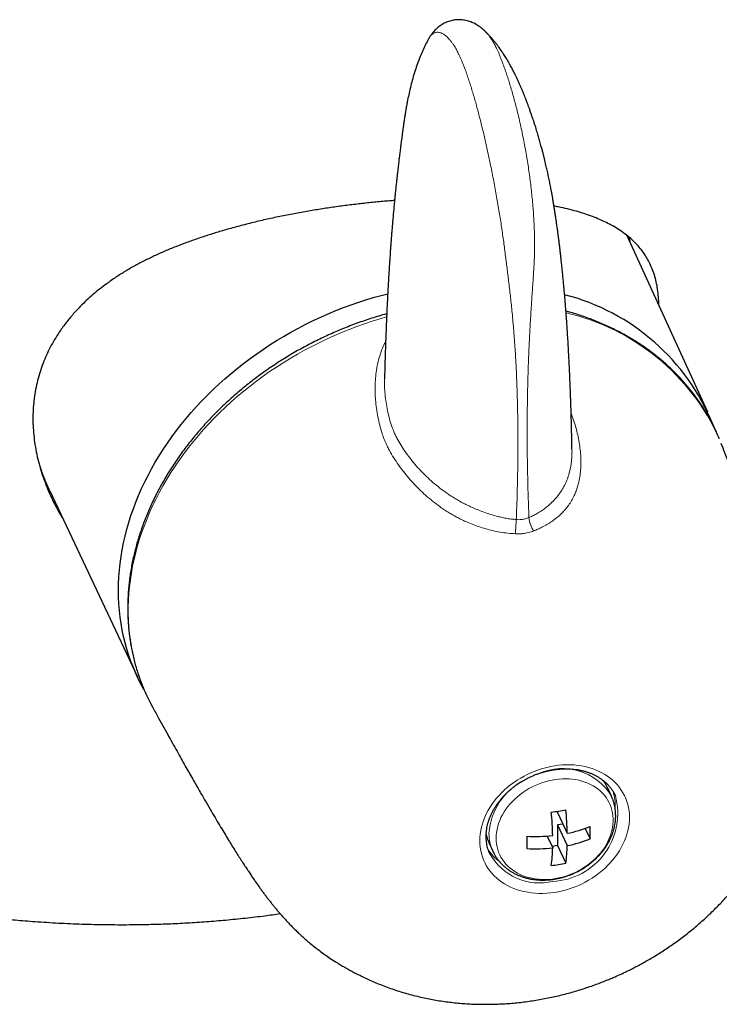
# Model space of a CAD drawing. Header units: millimetres. Extents: x 8 to 1080, y 12 to 906.
# Tile 34 of 76: x 1022 to 1050, y 38 to 78. Entities that reach past the tile are written whole.
import ezdxf

# ---------------------------------------------------------------- set-up
doc = ezdxf.new("R2010")
doc.units = ezdxf.units.MM

msp = doc.modelspace()

# ---------------------------------------------------------------- linework, layer by layer
at = {"color": 7, "linetype": 'Continuous', "lineweight": 30}
for p, q in [((1040.461, 77.034), (1040.433, 77.061)), ((1049.298, 61.911), (1046.094, 68.926)), ((1046.17, 68.869), (1046.194, 68.708)), ((1022.853, 59.386), (1023.114, 58.824)), ((1023.134, 58.781), (1023.114, 58.824)), ((1023.134, 58.781), (1026.622, 51.386)), ((1027.136, 50.346), (1027.228, 50.174)), ((1045.466, 46.652), (1045.319, 46.969)), ((1045.321, 46.964), (1045.319, 46.969)), ((1043.328, 46.051), (1043.328, 45.996)), ((1043.328, 45.996), (1043.711, 45.173)), ((1043.541, 45.539), (1043.328, 45.506)), ((1043.328, 45.506), (1043.328, 44.69)), ((1043.328, 45.506), (1043.711, 44.683)), ((1042.913, 45.064), (1043.131, 44.593)), ((1044.427, 45.369), (1044.621, 44.951)), ((1040.603, 44.779), (1040.75, 44.462)), ((1040.603, 44.779), (1040.605, 44.775)), ((1043.328, 44.69), (1043.102, 44.655)), ((1043.328, 44.69), (1043.655, 43.985))]:
    msp.add_line(p, q, dxfattribs=at)
at = {"color": 7, "linetype": 'Continuous', "lineweight": 30, "flags": 128}
msp.add_lwpolyline([(1026.88, 50.886), (1026.785, 51.06), (1026.668, 51.29), (1026.558, 51.524), (1026.457, 51.761), (1026.363, 52.002), (1026.277, 52.246), (1026.199, 52.493), (1026.13, 52.743), (1026.068, 52.995), (1026.014, 53.25), (1025.969, 53.508), (1025.932, 53.767), (1025.903, 54.029), (1025.882, 54.292), (1025.87, 54.557), (1025.866, 54.824), (1025.87, 55.092), (1025.882, 55.361), (1025.903, 55.631), (1025.932, 55.901), (1025.969, 56.172), (1026.014, 56.444), (1026.068, 56.715), (1026.13, 56.987), (1026.199, 57.258), (1026.277, 57.529), (1026.363, 57.8), (1026.457, 58.069), (1026.558, 58.338), (1026.668, 58.606), (1026.785, 58.872), (1026.91, 59.137), (1027.042, 59.4), (1027.182, 59.661), (1027.329, 59.921), (1027.483, 60.178), (1027.645, 60.432), (1027.814, 60.684), (1027.989, 60.934), (1028.172, 61.18), (1028.361, 61.423), (1028.557, 61.664), (1028.759, 61.9), (1028.967, 62.133), (1029.182, 62.363), (1029.402, 62.588), (1029.629, 62.81), (1029.861, 63.027), (1030.098, 63.24), (1030.341, 63.448), (1030.59, 63.652), (1030.843, 63.851), (1031.101, 64.045), (1031.364, 64.235), (1031.631, 64.419), (1031.903, 64.597), (1032.179, 64.77), (1032.458, 64.938), (1032.742, 65.1), (1033.029, 65.256), (1033.319, 65.407), (1033.613, 65.551), (1033.909, 65.69), (1034.209, 65.822), (1034.511, 65.948), (1034.815, 66.067), (1035.121, 66.18), (1035.429, 66.287), (1035.74, 66.387), (1036.051, 66.481), (1036.364, 66.567), (1036.57, 66.621)], dxfattribs=at)
at = {"color": 252, "linetype": 'Continuous', "lineweight": 0, "flags": 128}
for points in [[(1036.526, 65.701), (1036.269, 65.626), (1035.958, 65.53), (1035.65, 65.426), (1035.343, 65.317), (1035.038, 65.201), (1034.735, 65.078), (1034.435, 64.949), (1034.138, 64.814), (1033.843, 64.673), (1033.551, 64.526), (1033.263, 64.373), (1032.978, 64.214), (1032.697, 64.049), (1032.42, 63.879), (1032.147, 63.704), (1031.877, 63.523), (1031.613, 63.337), (1031.353, 63.145), (1031.097, 62.949), (1030.847, 62.748), (1030.602, 62.542), (1030.362, 62.332), (1030.127, 62.117), (1029.898, 61.898), (1029.675, 61.675), (1029.458, 61.448), (1029.247, 61.217), (1029.042, 60.982), (1028.843, 60.744), (1028.651, 60.503), (1028.465, 60.259), (1028.287, 60.011), (1028.115, 59.761), (1027.95, 59.508), (1027.792, 59.252), (1027.641, 58.995), (1027.498, 58.735), (1027.362, 58.473), (1027.234, 58.21), (1027.113, 57.944), (1027, 57.678), (1026.895, 57.41), (1026.797, 57.141), (1026.707, 56.872), (1026.626, 56.601), (1026.552, 56.331), (1026.486, 56.06), (1026.429, 55.788), (1026.379, 55.517), (1026.338, 55.246), (1026.305, 54.976), (1026.28, 54.706), (1026.264, 54.437), (1026.255, 54.169), (1026.255, 53.903), (1026.264, 53.637), (1026.28, 53.373), (1026.305, 53.111), (1026.338, 52.851), (1026.379, 52.593), (1026.428, 52.337), (1026.486, 52.084), (1026.551, 51.833), (1026.625, 51.585), (1026.707, 51.34), (1026.796, 51.098), (1026.894, 50.859), (1026.999, 50.624), (1027.112, 50.393), (1027.136, 50.346)], [(1043.209, 47.854), (1043.365, 47.875), (1043.52, 47.888), (1043.674, 47.895), (1043.828, 47.895), (1043.979, 47.888), (1044.128, 47.873), (1044.275, 47.852), (1044.419, 47.824), (1044.56, 47.789), (1044.696, 47.747), (1044.829, 47.699), (1044.958, 47.644), (1045.081, 47.583), (1045.2, 47.516), (1045.313, 47.443), (1045.42, 47.364), (1045.521, 47.28), (1045.616, 47.19), (1045.704, 47.095), (1045.785, 46.995), (1045.86, 46.891), (1045.927, 46.783), (1045.986, 46.67), (1046.038, 46.554), (1046.083, 46.435), (1046.119, 46.312), (1046.147, 46.187), (1046.168, 46.06), (1046.18, 45.931), (1046.184, 45.8), (1046.18, 45.667), (1046.168, 45.534), (1046.147, 45.4), (1046.119, 45.267), (1046.083, 45.133), (1046.038, 45), (1045.986, 44.868), (1045.927, 44.737), (1045.86, 44.608), (1045.785, 44.481), (1045.704, 44.356), (1045.616, 44.234), (1045.521, 44.114), (1045.42, 43.999), (1045.313, 43.887), (1045.2, 43.778), (1045.081, 43.675), (1044.958, 43.575), (1044.829, 43.481), (1044.696, 43.392), (1044.56, 43.308), (1044.419, 43.229), (1044.275, 43.157), (1044.128, 43.09), (1043.979, 43.029), (1043.828, 42.975), (1043.674, 42.928), (1043.52, 42.886), (1043.365, 42.852), (1043.209, 42.825), (1043.053, 42.804), (1042.898, 42.79), (1042.744, 42.784), (1042.591, 42.784), (1042.439, 42.791), (1042.29, 42.805), (1042.143, 42.827), (1041.999, 42.855), (1041.858, 42.89), (1041.722, 42.931), (1041.589, 42.98), (1041.46, 43.034), (1041.337, 43.095), (1041.218, 43.163), (1041.105, 43.236), (1040.998, 43.315), (1040.897, 43.399), (1040.802, 43.489), (1040.714, 43.584), (1040.633, 43.683), (1040.558, 43.788), (1040.491, 43.896), (1040.432, 44.009), (1040.38, 44.125), (1040.336, 44.244), (1040.299, 44.366), (1040.271, 44.491), (1040.25, 44.619), (1040.238, 44.748), (1040.234, 44.879), (1040.238, 45.011), (1040.25, 45.145), (1040.271, 45.278), (1040.299, 45.412), (1040.336, 45.546), (1040.38, 45.679), (1040.432, 45.811), (1040.491, 45.942), (1040.558, 46.071), (1040.633, 46.198), (1040.714, 46.323), (1040.802, 46.445), (1040.897, 46.564), (1040.998, 46.68), (1041.105, 46.792), (1041.218, 46.9), (1041.337, 47.004), (1041.46, 47.103), (1041.589, 47.198), (1041.722, 47.287), (1041.858, 47.371), (1041.999, 47.45), (1042.143, 47.522), (1042.29, 47.589), (1042.439, 47.649), (1042.591, 47.704), (1042.744, 47.751), (1042.898, 47.792), (1043.053, 47.827), (1043.209, 47.854)], [(1040.881, 44.978), (1040.885, 44.863), (1040.897, 44.75), (1040.917, 44.639), (1040.945, 44.53), (1040.981, 44.424), (1041.024, 44.321), (1041.075, 44.222), (1041.133, 44.126), (1041.199, 44.035), (1041.271, 43.948), (1041.35, 43.866), (1041.436, 43.789), (1041.527, 43.717), (1041.624, 43.651), (1041.727, 43.591), (1041.835, 43.537), (1041.948, 43.489), (1042.065, 43.447), (1042.186, 43.412), (1042.31, 43.384), (1042.438, 43.362), (1042.568, 43.347), (1042.701, 43.339), (1042.835, 43.338), (1042.971, 43.343), (1043.107, 43.356), (1043.244, 43.376), (1043.38, 43.402), (1043.516, 43.435), (1043.651, 43.474), (1043.785, 43.52), (1043.916, 43.572), (1044.045, 43.63), (1044.171, 43.694), (1044.294, 43.764), (1044.413, 43.84), (1044.528, 43.92), (1044.638, 44.005), (1044.744, 44.095), (1044.844, 44.189), (1044.938, 44.287), (1045.027, 44.389), (1045.109, 44.494), (1045.185, 44.602), (1045.254, 44.712), (1045.316, 44.825), (1045.37, 44.939), (1045.418, 45.055), (1045.457, 45.172), (1045.489, 45.289), (1045.513, 45.407), (1045.529, 45.524), (1045.537, 45.641), (1045.537, 45.756), (1045.529, 45.87), (1045.513, 45.983), (1045.489, 46.093), (1045.457, 46.2), (1045.418, 46.305), (1045.37, 46.406), (1045.316, 46.503), (1045.254, 46.597), (1045.185, 46.686), (1045.109, 46.771), (1045.027, 46.85), (1044.938, 46.924), (1044.844, 46.993), (1044.744, 47.056), (1044.638, 47.114), (1044.528, 47.165), (1044.413, 47.21), (1044.294, 47.248), (1044.171, 47.28), (1044.045, 47.305), (1043.916, 47.323), (1043.785, 47.335), (1043.651, 47.339), (1043.516, 47.337), (1043.38, 47.328), (1043.244, 47.312), (1043.107, 47.289), (1042.971, 47.259), (1042.835, 47.223), (1042.701, 47.181), (1042.568, 47.132), (1042.438, 47.076), (1042.31, 47.015), (1042.186, 46.948), (1042.065, 46.876), (1041.948, 46.798), (1041.835, 46.715), (1041.727, 46.627), (1041.624, 46.535), (1041.527, 46.439), (1041.436, 46.339), (1041.35, 46.236), (1041.271, 46.129), (1041.199, 46.02), (1041.133, 45.908), (1041.075, 45.795), (1041.024, 45.68), (1040.981, 45.563), (1040.945, 45.446), (1040.917, 45.329), (1040.897, 45.211), (1040.885, 45.094), (1040.881, 44.978)]]:
    msp.add_lwpolyline(points, dxfattribs=at)
at = {"color": 7, "linetype": 'Continuous', "lineweight": 30}
for centre, radius, start, end in [((1041.436, 58.154), 8.702, 21.934, 75.5513), ((1042.464, 51.892), 5.905, 275.947, 281.6391), ((1029.121, 44.726), 14.015, 1.4617, 5.2937), ((1029.7, 44.815), 14.015, 1.4617, 5.2937), ((1042.66, 50.416), 5.348, 281.3262, 291.5122), ((1035.23, 45.196), 9.395, 358.5059, 1.4941), ((1042.422, 51.706), 6.66, 267.31, 276.1069), ((1032.718, 44.808), 9.395, 358.5059, 1.4941), ((1037.89, 44.793), 5.821, 352.0287, 358.9203), ((1042.66, 49.926), 5.348, 281.3262, 291.5122), ((1042.422, 51.216), 6.66, 267.31, 276.1069), ((1037.311, 44.703), 5.821, 352.0287, 358.9203), ((1042.464, 49.769), 5.905, 275.947, 281.6391)]:
    msp.add_arc(centre, radius, start, end, dxfattribs=at)
at = {"color": 252, "linetype": 'Continuous', "lineweight": 0}
for centre, radius, start, end in [((1041.702, 57.253), 8.823, 24.0941, 77.136), ((1030.242, 62.13), 7.858, 194.5848, 204.881), ((1053.106, 56.704), 11.461, 175.3038, 178.1315), ((1043.397, 57.852), 1.219, 186.213, 212.9224), ((1043.517, 45.474), 2.277, 31.1076, 114.1902), ((1043.171, 44.992), 2.58, 116.6972, 176.0851), ((1043.838, 46.28), 1.633, 24.9293, 38.0984), ((1043.012, 45.964), 2.706, 272.5283, 14.9893), ((1043.801, 46.285), 1.816, 356.7325, 17.727), ((1042.084, 45.466), 1.633, 191.7064, 204.8698), ((1042.269, 45.161), 1.672, 179.7531, 204.7905), ((1042.098, 45.492), 1.808, 211.7576, 233.6959), ((1042.61, 45.466), 2.266, 209.2708, 283.3096)]:
    msp.add_arc(centre, radius, start, end, dxfattribs=at)
at = {"color": 7, "linetype": 'Continuous', "lineweight": 30}
for points, knots in [([(1040.445, 77.049), (1040.422, 77.072), (1040.375, 77.117), (1040.297, 77.182), (1040.216, 77.242), (1040.132, 77.298), (1040.048, 77.346), (1039.963, 77.388), (1039.874, 77.425), (1039.78, 77.457), (1039.681, 77.482), (1039.581, 77.5), (1039.481, 77.51), (1039.381, 77.512), (1039.282, 77.507), (1039.184, 77.494), (1039.088, 77.473), (1038.995, 77.446), (1038.904, 77.411), (1038.817, 77.371), (1038.733, 77.324), (1038.654, 77.272), (1038.58, 77.215), (1038.51, 77.154), (1038.444, 77.088), (1038.381, 77.018), (1038.321, 76.942), (1038.273, 76.874), (1038.247, 76.831), (1038.238, 76.816)], [0, 0, 0, 0, 0.044229, 0.087445, 0.133069, 0.174581, 0.214062, 0.251891, 0.288388, 0.32779, 0.365941, 0.403023, 0.439263, 0.474842, 0.509911, 0.5446, 0.579027, 0.613299, 0.647501, 0.681755, 0.716225, 0.751163, 0.785557, 0.820871, 0.857333, 0.895249, 0.934983, 0.976962, 1, 1, 1, 1]), ([(1038.208, 76.767), (1038.204, 76.761), (1038.157, 76.682), (1038.075, 76.523), (1037.962, 76.289), (1037.856, 76.037), (1037.755, 75.771), (1037.656, 75.48), (1037.569, 75.187), (1037.489, 74.885), (1037.422, 74.6), (1037.371, 74.359), (1037.333, 74.16), (1037.303, 73.996), (1037.275, 73.829), (1037.248, 73.661), (1037.223, 73.494), (1037.2, 73.332), (1037.179, 73.187), (1037.161, 73.049), (1037.143, 72.922), (1037.127, 72.795), (1037.11, 72.672), (1037.093, 72.542), (1037.077, 72.412), (1037.062, 72.294), (1037.049, 72.193), (1037.039, 72.107), (1037.029, 72.027), (1037.019, 71.944), (1037.007, 71.85), (1036.995, 71.744), (1036.982, 71.631), (1036.968, 71.516), (1036.956, 71.408), (1036.946, 71.315), (1036.937, 71.235), (1036.929, 71.16), (1036.92, 71.078), (1036.91, 70.99), (1036.9, 70.895), (1036.89, 70.793), (1036.879, 70.687), (1036.869, 70.588), (1036.861, 70.506), (1036.853, 70.428), (1036.845, 70.348), (1036.836, 70.254), (1036.826, 70.148), (1036.815, 70.03), (1036.804, 69.913), (1036.794, 69.807), (1036.786, 69.709), (1036.777, 69.607), (1036.767, 69.495), (1036.757, 69.381), (1036.748, 69.271), (1036.74, 69.166), (1036.732, 69.07), (1036.725, 68.985), (1036.719, 68.913), (1036.714, 68.849), (1036.709, 68.784), (1036.704, 68.707), (1036.695, 68.595), (1036.684, 68.45), (1036.672, 68.273), (1036.661, 68.12), (1036.653, 67.996), (1036.647, 67.912), (1036.643, 67.842), (1036.639, 67.783), (1036.635, 67.729), (1036.631, 67.67), (1036.626, 67.587), (1036.62, 67.481), (1036.612, 67.356), (1036.604, 67.229), (1036.598, 67.116), (1036.593, 67.023), (1036.589, 66.955), (1036.585, 66.895), (1036.582, 66.83), (1036.578, 66.752), (1036.573, 66.66), (1036.567, 66.559), (1036.562, 66.453), (1036.556, 66.343), (1036.551, 66.231), (1036.545, 66.117), (1036.54, 66.004), (1036.535, 65.893), (1036.53, 65.789), (1036.526, 65.699), (1036.523, 65.625), (1036.52, 65.563), (1036.518, 65.502), (1036.515, 65.431), (1036.511, 65.333), (1036.506, 65.214), (1036.501, 65.081), (1036.496, 64.947), (1036.491, 64.813), (1036.486, 64.688), (1036.482, 64.577), (1036.479, 64.488), (1036.477, 64.405), (1036.473, 64.307), (1036.469, 64.182), (1036.465, 64.04), (1036.461, 63.9), (1036.457, 63.775), (1036.454, 63.665), (1036.451, 63.562), (1036.449, 63.455), (1036.446, 63.345), (1036.444, 63.27), (1036.443, 63.236)], [0, 0, 0, 0, 0.001475, 0.020457, 0.039186, 0.057749, 0.078601, 0.09883, 0.122182, 0.142338, 0.163437, 0.182191, 0.192608, 0.204663, 0.215898, 0.226953, 0.239044, 0.25055, 0.260721, 0.269876, 0.280225, 0.288495, 0.297342, 0.306964, 0.316956, 0.325567, 0.332686, 0.339051, 0.344398, 0.350199, 0.357154, 0.365029, 0.373327, 0.382035, 0.390384, 0.397078, 0.402414, 0.40787, 0.413639, 0.420525, 0.427095, 0.43469, 0.443091, 0.450492, 0.456495, 0.461279, 0.467571, 0.474279, 0.482082, 0.49109, 0.500297, 0.508026, 0.514621, 0.522082, 0.530846, 0.539365, 0.547543, 0.555377, 0.562671, 0.569016, 0.574396, 0.578807, 0.583191, 0.58892, 0.595985, 0.608282, 0.621454, 0.635499, 0.642774, 0.649058, 0.654345, 0.658634, 0.662175, 0.666518, 0.671928, 0.680884, 0.690275, 0.699881, 0.709486, 0.715862, 0.720766, 0.724681, 0.729489, 0.735382, 0.742229, 0.750074, 0.758138, 0.766164, 0.774788, 0.783368, 0.791903, 0.800393, 0.808397, 0.815267, 0.820699, 0.825114, 0.829126, 0.834461, 0.841225, 0.851187, 0.861236, 0.871328, 0.881463, 0.891318, 0.899663, 0.906373, 0.911554, 0.918393, 0.92837, 0.939899, 0.950402, 0.959843, 0.968217, 0.975172, 0.98308, 0.99228, 1, 1, 1, 1]), ([(1038.221, 76.789), (1038.218, 76.783), (1038.213, 76.776), (1038.209, 76.769), (1038.208, 76.767)], [0, 0, 0, 0, 0.7333393, 1, 1, 1, 1]), ([(1043.899, 60.437), (1043.899, 60.453), (1043.897, 60.538), (1043.894, 60.685), (1043.891, 60.873), (1043.887, 61.041), (1043.883, 61.19), (1043.88, 61.319), (1043.878, 61.426), (1043.875, 61.511), (1043.874, 61.577), (1043.872, 61.628), (1043.871, 61.683), (1043.869, 61.741), (1043.867, 61.807), (1043.865, 61.877), (1043.863, 61.958), (1043.86, 62.056), (1043.856, 62.169), (1043.852, 62.299), (1043.847, 62.445), (1043.841, 62.619), (1043.833, 62.823), (1043.824, 63.06), (1043.813, 63.318), (1043.801, 63.586), (1043.788, 63.854), (1043.773, 64.15), (1043.756, 64.47), (1043.736, 64.808), (1043.716, 65.121), (1043.699, 65.377), (1043.685, 65.581), (1043.673, 65.739), (1043.662, 65.886), (1043.652, 66.021), (1043.643, 66.135), (1043.636, 66.227), (1043.63, 66.3), (1043.625, 66.366), (1043.619, 66.433), (1043.612, 66.514), (1043.603, 66.615), (1043.593, 66.738), (1043.579, 66.897), (1043.561, 67.084), (1043.541, 67.294), (1043.52, 67.505), (1043.498, 67.717), (1043.476, 67.917), (1043.455, 68.106), (1043.435, 68.283), (1043.415, 68.452), (1043.396, 68.605), (1043.38, 68.736), (1043.367, 68.836), (1043.358, 68.907), (1043.351, 68.96), (1043.343, 69.015), (1043.334, 69.084), (1043.323, 69.169), (1043.309, 69.267), (1043.292, 69.39), (1043.271, 69.535), (1043.247, 69.701), (1043.221, 69.866), (1043.196, 70.031), (1043.17, 70.191), (1043.144, 70.343), (1043.119, 70.492), (1043.089, 70.656), (1043.054, 70.845), (1043.013, 71.054), (1042.969, 71.265), (1042.924, 71.473), (1042.885, 71.648), (1042.851, 71.79), (1042.823, 71.907), (1042.794, 72.026), (1042.762, 72.153), (1042.729, 72.28), (1042.696, 72.403), (1042.666, 72.514), (1042.638, 72.615), (1042.609, 72.717), (1042.581, 72.817), (1042.552, 72.916), (1042.522, 73.014), (1042.494, 73.107), (1042.467, 73.195), (1042.44, 73.282), (1042.413, 73.365), (1042.388, 73.443), (1042.362, 73.521), (1042.335, 73.604), (1042.307, 73.686), (1042.281, 73.761), (1042.255, 73.836), (1042.23, 73.908), (1042.207, 73.974), (1042.177, 74.054), (1042.144, 74.145), (1042.106, 74.245), (1042.069, 74.342), (1042.03, 74.442), (1041.99, 74.543), (1041.952, 74.635), (1041.912, 74.731), (1041.866, 74.837), (1041.814, 74.955), (1041.759, 75.076), (1041.703, 75.195), (1041.639, 75.329), (1041.565, 75.477), (1041.48, 75.636), (1041.39, 75.8), (1041.293, 75.965), (1041.196, 76.12), (1041.1, 76.264), (1041.015, 76.385), (1040.929, 76.501), (1040.846, 76.607), (1040.771, 76.699), (1040.705, 76.775), (1040.648, 76.84), (1040.583, 76.91), (1040.522, 76.974), (1040.482, 77.013), (1040.467, 77.028)], [0, 0, 0, 0, 0.003074, 0.016415, 0.0285, 0.039331, 0.048909, 0.057233, 0.064307, 0.069471, 0.073679, 0.076932, 0.079332, 0.084029, 0.087963, 0.092017, 0.097136, 0.10332, 0.110428, 0.118559, 0.127711, 0.13788, 0.151308, 0.166163, 0.182438, 0.199794, 0.216632, 0.23274, 0.255539, 0.276712, 0.296272, 0.314232, 0.324708, 0.334562, 0.343797, 0.352301, 0.359784, 0.365002, 0.36957, 0.373493, 0.377205, 0.382136, 0.388393, 0.395967, 0.40485, 0.417553, 0.430485, 0.443435, 0.456401, 0.469378, 0.480199, 0.491023, 0.501719, 0.511187, 0.519193, 0.525754, 0.529365, 0.53233, 0.535342, 0.539491, 0.544781, 0.550962, 0.557241, 0.567279, 0.577403, 0.587486, 0.597446, 0.607264, 0.616352, 0.624493, 0.632911, 0.643978, 0.655927, 0.667225, 0.678525, 0.689598, 0.695528, 0.701376, 0.708465, 0.714633, 0.721769, 0.728899, 0.734284, 0.739655, 0.745128, 0.750595, 0.75564, 0.761098, 0.766446, 0.770592, 0.775162, 0.780535, 0.784039, 0.787712, 0.793197, 0.797416, 0.801112, 0.805391, 0.809537, 0.812914, 0.816059, 0.82263, 0.82777, 0.832398, 0.838591, 0.844163, 0.849097, 0.854012, 0.860092, 0.866976, 0.873902, 0.880702, 0.88734, 0.896984, 0.906245, 0.915205, 0.9258, 0.935943, 0.943528, 0.953017, 0.959303, 0.967066, 0.974965, 0.979483, 0.984534, 0.990144, 0.996341, 1, 1, 1, 1]), ([(1036.843, 70.323), (1036.778, 70.319), (1036.532, 70.301), (1036.103, 70.262), (1035.558, 70.205), (1035.009, 70.14), (1034.457, 70.066), (1033.904, 69.984), (1033.344, 69.891), (1032.779, 69.788), (1032.21, 69.675), (1031.646, 69.551), (1031.088, 69.418), (1030.539, 69.276), (1030.02, 69.129), (1029.533, 68.981), (1029.076, 68.831), (1028.629, 68.674), (1028.19, 68.508), (1027.76, 68.333), (1027.34, 68.147), (1026.931, 67.951), (1026.532, 67.741), (1026.141, 67.516), (1025.762, 67.275), (1025.428, 67.042), (1025.135, 66.82), (1024.883, 66.614), (1024.642, 66.401), (1024.38, 66.151), (1024.102, 65.859), (1023.817, 65.52), (1023.573, 65.19), (1023.366, 64.872), (1023.192, 64.57), (1023.035, 64.258), (1022.894, 63.936), (1022.771, 63.602), (1022.668, 63.257), (1022.584, 62.905), (1022.522, 62.549), (1022.482, 62.191), (1022.462, 61.83), (1022.463, 61.466), (1022.484, 61.095), (1022.528, 60.716), (1022.593, 60.333), (1022.681, 59.948), (1022.787, 59.574), (1022.909, 59.211), (1023.047, 58.859), (1023.201, 58.51), (1023.375, 58.162), (1023.527, 57.882), (1023.628, 57.719), (1023.658, 57.671)], [0, 0, 0, 0, 0.0072551, 0.0273708, 0.0475012, 0.0676182, 0.0882314, 0.1088584, 0.1294735, 0.1514103, 0.1733609, 0.1952999, 0.2176764, 0.2400647, 0.2624429, 0.2823396, 0.3022493, 0.32216, 0.3420579, 0.3623574, 0.3826692, 0.4029807, 0.4232796, 0.4443071, 0.4653419, 0.4863688, 0.5022741, 0.5181792, 0.5338277, 0.5494761, 0.5717658, 0.5940667, 0.6163551, 0.6342187, 0.6520962, 0.6699729, 0.6878351, 0.7061976, 0.7245774, 0.7429565, 0.7613179, 0.779196, 0.7970912, 0.8149862, 0.8328641, 0.8513166, 0.8697875, 0.888259, 0.9067122, 0.923793, 0.9408874, 0.9579823, 0.9750639, 0.9925798, 1, 1, 1, 1]), ([(1047.348, 66.181), (1047.347, 66.233), (1047.347, 66.393), (1047.325, 66.648), (1047.283, 66.946), (1047.218, 67.232), (1047.133, 67.502), (1047.03, 67.756), (1046.909, 67.993), (1046.77, 68.215), (1046.613, 68.424), (1046.436, 68.624), (1046.238, 68.813), (1046.019, 68.992), (1045.781, 69.159), (1045.529, 69.311), (1045.268, 69.448), (1044.998, 69.573), (1044.711, 69.688), (1044.403, 69.796), (1044.076, 69.897), (1043.725, 69.989), (1043.428, 70.058), (1043.241, 70.093), (1043.184, 70.104)], [0, 0, 0, 0, 0.023417, 0.07174, 0.121612, 0.171528, 0.221448, 0.271325, 0.319561, 0.367833, 0.416105, 0.464344, 0.513716, 0.563125, 0.612533, 0.661903, 0.706773, 0.751675, 0.796575, 0.841441, 0.8875, 0.933603, 0.979701, 1, 1, 1, 1]), ([(1036.532, 65.822), (1036.501, 65.813), (1036.372, 65.779), (1036.147, 65.712), (1035.856, 65.621), (1035.566, 65.523), (1035.278, 65.42), (1034.992, 65.311), (1034.708, 65.196), (1034.427, 65.076), (1034.147, 64.951), (1033.87, 64.82), (1033.596, 64.683), (1033.324, 64.542), (1033.056, 64.395), (1032.79, 64.243), (1032.528, 64.086), (1032.27, 63.924), (1032.015, 63.757), (1031.764, 63.585), (1031.516, 63.409), (1031.273, 63.228), (1031.034, 63.043), (1030.8, 62.854), (1030.569, 62.66), (1030.344, 62.463), (1030.123, 62.261), (1029.908, 62.055), (1029.697, 61.846), (1029.491, 61.633), (1029.291, 61.417), (1029.096, 61.197), (1028.907, 60.975), (1028.724, 60.749), (1028.546, 60.52), (1028.374, 60.288), (1028.208, 60.054), (1028.048, 59.817), (1027.894, 59.578), (1027.747, 59.336), (1027.606, 59.093), (1027.472, 58.847), (1027.344, 58.6), (1027.222, 58.351), (1027.108, 58.1), (1027, 57.848), (1026.899, 57.595), (1026.805, 57.341), (1026.718, 57.086), (1026.638, 56.831), (1026.565, 56.574), (1026.499, 56.318), (1026.44, 56.061), (1026.388, 55.804), (1026.344, 55.547), (1026.307, 55.291), (1026.277, 55.034), (1026.255, 54.779), (1026.24, 54.524), (1026.232, 54.27), (1026.231, 54.017), (1026.238, 53.765), (1026.252, 53.514), (1026.273, 53.265), (1026.301, 53.018), (1026.337, 52.772), (1026.38, 52.529), (1026.43, 52.287), (1026.487, 52.048), (1026.551, 51.81), (1026.623, 51.576), (1026.701, 51.344), (1026.787, 51.115), (1026.879, 50.889), (1026.978, 50.666), (1027.063, 50.486), (1027.118, 50.383), (1027.134, 50.351)], [0, 0, 0, 0, 0.004296, 0.017901, 0.031506, 0.04511, 0.058715, 0.07232, 0.085925, 0.09953, 0.113135, 0.12674, 0.140345, 0.15395, 0.167556, 0.181161, 0.194767, 0.208373, 0.221979, 0.235586, 0.249192, 0.262799, 0.276406, 0.290013, 0.30362, 0.317227, 0.330834, 0.344442, 0.358049, 0.371656, 0.385263, 0.398869, 0.412476, 0.426081, 0.439686, 0.45329, 0.466893, 0.480494, 0.494094, 0.507693, 0.521289, 0.534884, 0.548476, 0.562065, 0.575651, 0.589234, 0.602813, 0.616388, 0.629959, 0.643525, 0.657086, 0.670642, 0.684193, 0.697737, 0.711275, 0.724807, 0.738332, 0.75185, 0.765362, 0.778866, 0.792363, 0.805853, 0.819336, 0.832812, 0.846282, 0.859745, 0.873202, 0.886653, 0.900099, 0.91354, 0.926977, 0.94041, 0.95384, 0.967269, 0.980695, 0.994121, 1, 1, 1, 1]), ([(1049.754, 60.859), (1049.741, 60.893), (1049.696, 61.002), (1049.614, 61.183), (1049.507, 61.403), (1049.394, 61.619), (1049.274, 61.832), (1049.147, 62.041), (1049.014, 62.247), (1048.874, 62.449), (1048.728, 62.647), (1048.576, 62.84), (1048.417, 63.03), (1048.253, 63.216), (1048.082, 63.397), (1047.906, 63.573), (1047.723, 63.745), (1047.535, 63.913), (1047.342, 64.075), (1047.143, 64.233), (1046.938, 64.385), (1046.729, 64.533), (1046.514, 64.675), (1046.294, 64.812), (1046.07, 64.944), (1045.841, 65.07), (1045.607, 65.191), (1045.368, 65.306), (1045.126, 65.415), (1044.879, 65.519), (1044.629, 65.617), (1044.374, 65.709), (1044.116, 65.794), (1043.878, 65.868), (1043.724, 65.91), (1043.659, 65.928)], [0, 0, 0, 0, 0.013738, 0.044678, 0.075616, 0.106553, 0.137492, 0.168433, 0.199378, 0.23033, 0.261289, 0.292257, 0.323235, 0.354224, 0.385226, 0.416242, 0.447271, 0.478316, 0.509375, 0.54045, 0.571542, 0.602649, 0.633771, 0.66491, 0.696064, 0.727233, 0.758417, 0.789614, 0.820826, 0.85205, 0.883286, 0.914534, 0.945792, 0.977061, 1, 1, 1, 1]), ([(1045.877, 39.592), (1045.969, 39.635), (1046.098, 39.696), (1046.287, 39.79), (1046.448, 39.873), (1046.639, 39.975), (1046.838, 40.086), (1047.045, 40.205), (1047.256, 40.333), (1047.47, 40.468), (1047.686, 40.609), (1047.902, 40.757), (1048.117, 40.911), (1048.331, 41.071), (1048.543, 41.237), (1048.753, 41.408), (1048.961, 41.584), (1049.165, 41.766), (1049.366, 41.952), (1049.563, 42.143), (1049.756, 42.339), (1049.946, 42.539), (1050.131, 42.744), (1050.311, 42.953), (1050.486, 43.166), (1050.657, 43.384), (1050.823, 43.605), (1050.983, 43.83), (1051.138, 44.059), (1051.287, 44.291), (1051.431, 44.526), (1051.568, 44.765), (1051.7, 45.007), (1051.825, 45.252), (1051.944, 45.498), (1052.056, 45.747), (1052.161, 45.996), (1052.259, 46.245), (1052.35, 46.493), (1052.433, 46.739), (1052.508, 46.98), (1052.576, 47.215), (1052.636, 47.442), (1052.689, 47.661), (1052.726, 47.832), (1052.754, 47.965), (1052.774, 48.067), (1052.797, 48.191), (1052.824, 48.344), (1052.853, 48.531), (1052.883, 48.752), (1052.91, 49), (1052.931, 49.263), (1052.945, 49.527), (1052.952, 49.782), (1052.952, 50.022), (1052.946, 50.248), (1052.937, 50.458), (1052.923, 50.654), (1052.908, 50.839), (1052.89, 51.013), (1052.87, 51.178), (1052.849, 51.336), (1052.826, 51.488), (1052.803, 51.635), (1052.778, 51.779), (1052.752, 51.919), (1052.725, 52.058), (1052.696, 52.195), (1052.666, 52.333), (1052.635, 52.47), (1052.603, 52.609), (1052.568, 52.75), (1052.532, 52.893), (1052.494, 53.041), (1052.453, 53.193), (1052.409, 53.351), (1052.362, 53.516), (1052.312, 53.689), (1052.258, 53.872), (1052.199, 54.065), (1052.135, 54.271), (1052.066, 54.491), (1051.989, 54.728), (1051.905, 54.984), (1051.813, 55.261), (1051.71, 55.564), (1051.595, 55.896), (1051.468, 56.262), (1051.324, 56.666), (1051.163, 57.115), (1050.98, 57.616), (1050.773, 58.177), (1050.538, 58.809), (1050.269, 59.523), (1050.03, 60.151), (1049.88, 60.542), (1049.832, 60.666)], [0, 0, 0, 0, 0.010604, 0.014918, 0.022082, 0.029527, 0.03752, 0.045869, 0.054496, 0.063337, 0.07235, 0.081502, 0.090766, 0.100124, 0.109561, 0.119065, 0.128626, 0.138236, 0.147888, 0.157578, 0.1673, 0.177051, 0.186828, 0.196627, 0.206447, 0.216285, 0.226139, 0.236007, 0.245886, 0.255774, 0.265668, 0.275562, 0.285448, 0.295318, 0.305157, 0.314947, 0.324662, 0.334269, 0.343726, 0.35298, 0.361976, 0.370656, 0.378971, 0.386889, 0.394393, 0.397404, 0.401144, 0.405487, 0.411082, 0.418029, 0.426352, 0.435785, 0.445774, 0.455703, 0.465134, 0.473945, 0.482117, 0.489683, 0.496706, 0.503256, 0.509405, 0.515219, 0.520761, 0.526091, 0.53126, 0.53632, 0.541318, 0.5463, 0.551304, 0.556366, 0.56153, 0.566842, 0.572346, 0.578092, 0.58413, 0.590515, 0.597306, 0.604568, 0.612372, 0.620798, 0.629936, 0.639886, 0.650764, 0.6627, 0.675845, 0.690372, 0.706482, 0.724408, 0.744421, 0.76684, 0.792036, 0.820446, 0.852584, 0.889055, 0.930569, 0.97796, 1, 1, 1, 1]), ([(1027.228, 50.174), (1027.306, 50.033), (1027.519, 49.644), (1027.856, 49.037), (1028.223, 48.379), (1028.549, 47.799), (1028.841, 47.286), (1029.102, 46.829), (1029.338, 46.422), (1029.551, 46.056), (1029.745, 45.727), (1029.922, 45.43), (1030.085, 45.16), (1030.235, 44.914), (1030.379, 44.681), (1030.517, 44.459), (1030.65, 44.248), (1030.775, 44.054), (1030.892, 43.874), (1031.002, 43.706), (1031.107, 43.549), (1031.208, 43.402), (1031.304, 43.262), (1031.398, 43.128), (1031.489, 43), (1031.579, 42.877), (1031.667, 42.758), (1031.755, 42.641), (1031.842, 42.527), (1031.93, 42.415), (1032.02, 42.303), (1032.111, 42.192), (1032.204, 42.08), (1032.3, 41.968), (1032.4, 41.855), (1032.504, 41.74), (1032.613, 41.623), (1032.728, 41.502), (1032.851, 41.378), (1032.982, 41.251), (1033.123, 41.118), (1033.275, 40.981), (1033.439, 40.84), (1033.615, 40.694), (1033.805, 40.546), (1034.007, 40.396), (1034.217, 40.248), (1034.422, 40.113), (1034.608, 39.996), (1034.764, 39.902), (1034.891, 39.828), (1034.992, 39.772), (1035.074, 39.727), (1035.152, 39.685), (1035.27, 39.622), (1035.434, 39.539), (1035.644, 39.437), (1035.867, 39.334), (1036.104, 39.231), (1036.354, 39.131), (1036.617, 39.032), (1036.889, 38.939), (1037.17, 38.85), (1037.457, 38.768), (1037.74, 38.696), (1038.015, 38.633), (1038.283, 38.578), (1038.553, 38.53), (1038.824, 38.489), (1039.096, 38.454), (1039.369, 38.425), (1039.643, 38.403), (1039.918, 38.387), (1040.193, 38.378), (1040.468, 38.375), (1040.744, 38.378), (1041.02, 38.388), (1041.296, 38.403), (1041.572, 38.425), (1041.848, 38.453), (1042.123, 38.488), (1042.398, 38.528), (1042.672, 38.574), (1042.945, 38.626), (1043.216, 38.684), (1043.487, 38.748), (1043.756, 38.818), (1044.022, 38.893), (1044.286, 38.973), (1044.546, 39.058), (1044.801, 39.147), (1045.044, 39.238), (1045.26, 39.324), (1045.448, 39.401), (1045.648, 39.487), (1045.789, 39.552), (1045.877, 39.592)], [0, 0, 0, 0, 0.0268022, 0.0735739, 0.1145347, 0.1505103, 0.182203, 0.2102109, 0.2350428, 0.2571321, 0.2768473, 0.2945031, 0.3103685, 0.3246738, 0.3376172, 0.350619, 0.3623319, 0.3729257, 0.3825549, 0.3913526, 0.399434, 0.4069002, 0.4138396, 0.4203312, 0.4264455, 0.4322466, 0.4377928, 0.4431385, 0.4483345, 0.4534291, 0.4584691, 0.4635, 0.4685585, 0.4736831, 0.4789192, 0.4843132, 0.489913, 0.495768, 0.5019295, 0.5084501, 0.5153824, 0.5227756, 0.5306699, 0.5390862, 0.5480098, 0.5573679, 0.5669978, 0.5766017, 0.5846468, 0.5913115, 0.5965757, 0.6006264, 0.6036882, 0.6065236, 0.609921, 0.6177024, 0.6259155, 0.6346187, 0.6438017, 0.653431, 0.6634507, 0.6737892, 0.6843702, 0.6951224, 0.7059871, 0.715781, 0.7255961, 0.7354211, 0.7452488, 0.7550737, 0.7648938, 0.7747079, 0.7845157, 0.7943172, 0.8041126, 0.8139024, 0.8236872, 0.8334672, 0.8432428, 0.8530142, 0.8627811, 0.872543, 0.882299, 0.8920477, 0.9017868, 0.9115127, 0.9212198, 0.9308991, 0.9405353, 0.9501005, 0.9595377, 0.9687099, 0.977182, 0.9838656, 0.9899214, 1, 1, 1, 1]), ([(1040.637, 44.35), (1040.636, 44.351), (1040.619, 44.385), (1040.592, 44.455), (1040.556, 44.558), (1040.528, 44.665), (1040.506, 44.774), (1040.492, 44.884), (1040.485, 44.997), (1040.486, 45.11), (1040.493, 45.225), (1040.507, 45.34), (1040.529, 45.456), (1040.557, 45.572), (1040.593, 45.688), (1040.635, 45.803), (1040.683, 45.917), (1040.739, 46.03), (1040.8, 46.142), (1040.868, 46.252), (1040.942, 46.361), (1041.022, 46.467), (1041.108, 46.57), (1041.199, 46.671), (1041.296, 46.768), (1041.397, 46.862), (1041.503, 46.953), (1041.614, 47.039), (1041.728, 47.122), (1041.847, 47.2), (1041.969, 47.273), (1042.094, 47.342), (1042.222, 47.406), (1042.352, 47.464), (1042.485, 47.518), (1042.619, 47.565), (1042.755, 47.607), (1042.892, 47.644), (1043.029, 47.674), (1043.166, 47.699), (1043.304, 47.718), (1043.44, 47.731), (1043.576, 47.737), (1043.711, 47.738), (1043.844, 47.733), (1043.975, 47.722), (1044.103, 47.705), (1044.229, 47.682), (1044.352, 47.654), (1044.472, 47.619), (1044.588, 47.58), (1044.7, 47.534), (1044.807, 47.484), (1044.911, 47.428), (1045.009, 47.367), (1045.103, 47.302), (1045.191, 47.231), (1045.275, 47.156), (1045.352, 47.076), (1045.424, 46.992), (1045.489, 46.904), (1045.549, 46.812), (1045.594, 46.732), (1045.617, 46.681), (1045.625, 46.663)], [0, 0, 0, 0, 0.000753, 0.01778, 0.034808, 0.051817, 0.068792, 0.085718, 0.102589, 0.119397, 0.136142, 0.152825, 0.169449, 0.18602, 0.202543, 0.219025, 0.235473, 0.25189, 0.268284, 0.284659, 0.301019, 0.317368, 0.333709, 0.350043, 0.366373, 0.3827, 0.399026, 0.415351, 0.431675, 0.447999, 0.464322, 0.480645, 0.496968, 0.51329, 0.529611, 0.54593, 0.562247, 0.578562, 0.594876, 0.611187, 0.627496, 0.643804, 0.660111, 0.676418, 0.692727, 0.709039, 0.725357, 0.741683, 0.758022, 0.774376, 0.790752, 0.807154, 0.823588, 0.840062, 0.85658, 0.87315, 0.889778, 0.906468, 0.923223, 0.940044, 0.956927, 0.973866, 0.990851, 1, 1, 1, 1]), ([(1045.321, 46.963), (1045.306, 46.996), (1045.274, 47.062), (1045.217, 47.158), (1045.171, 47.229), (1045.141, 47.267), (1045.135, 47.275)], [0, 0, 0, 0, 0.296436, 0.606994, 0.917609, 1, 1, 1, 1]), ([(1040.751, 44.46), (1040.764, 44.434), (1040.793, 44.372), (1040.847, 44.279), (1040.91, 44.182), (1040.981, 44.088), (1041.057, 43.999), (1041.139, 43.914), (1041.227, 43.834), (1041.321, 43.759), (1041.42, 43.689), (1041.523, 43.625), (1041.631, 43.566), (1041.744, 43.513), (1041.861, 43.466), (1041.981, 43.425), (1042.105, 43.39), (1042.232, 43.361), (1042.362, 43.339), (1042.493, 43.324), (1042.627, 43.315), (1042.762, 43.313), (1042.898, 43.317), (1043.035, 43.328), (1043.171, 43.345), (1043.308, 43.369), (1043.444, 43.399), (1043.579, 43.435), (1043.713, 43.478), (1043.845, 43.527), (1043.975, 43.581), (1044.102, 43.641), (1044.226, 43.707), (1044.348, 43.779), (1044.465, 43.855), (1044.579, 43.937), (1044.689, 44.023), (1044.794, 44.114), (1044.894, 44.209), (1044.989, 44.308), (1045.078, 44.411), (1045.162, 44.518), (1045.239, 44.627), (1045.311, 44.74), (1045.375, 44.855), (1045.433, 44.972), (1045.484, 45.091), (1045.528, 45.212), (1045.565, 45.333), (1045.594, 45.456), (1045.616, 45.578), (1045.63, 45.7), (1045.637, 45.822), (1045.636, 45.943), (1045.628, 46.062), (1045.613, 46.18), (1045.59, 46.296), (1045.56, 46.41), (1045.522, 46.52), (1045.491, 46.601), (1045.47, 46.643), (1045.466, 46.651)], [0, 0, 0, 0, 0.012604, 0.029258, 0.045914, 0.062584, 0.07928, 0.096013, 0.112794, 0.12963, 0.146528, 0.163492, 0.180523, 0.197622, 0.214786, 0.232011, 0.249294, 0.266627, 0.284005, 0.30142, 0.318868, 0.336341, 0.353835, 0.371344, 0.388866, 0.406396, 0.423934, 0.441476, 0.459023, 0.476573, 0.494127, 0.511684, 0.529245, 0.54681, 0.564379, 0.581953, 0.59953, 0.617111, 0.634694, 0.652276, 0.669856, 0.687429, 0.70499, 0.722536, 0.740059, 0.757552, 0.775009, 0.79242, 0.809779, 0.827079, 0.844313, 0.861478, 0.878569, 0.895587, 0.912533, 0.92941, 0.946226, 0.962987, 0.979704, 0.996388, 1, 1, 1, 1]), ([(1006.389, 46.318), (1006.61, 46.189), (1007.053, 45.931), (1007.746, 45.561), (1008.459, 45.204), (1009.144, 44.885), (1009.796, 44.6), (1010.415, 44.344), (1011.053, 44.096), (1011.71, 43.856), (1012.383, 43.626), (1013.072, 43.405), (1013.821, 43.181), (1014.628, 42.959), (1015.494, 42.741), (1016.372, 42.541), (1017.202, 42.371), (1017.98, 42.227), (1018.712, 42.104), (1019.456, 41.993), (1020.214, 41.892), (1020.982, 41.804), (1021.759, 41.727), (1022.595, 41.66), (1023.483, 41.604), (1024.423, 41.564), (1025.365, 41.542), (1026.249, 41.539), (1027.074, 41.551), (1027.84, 41.575), (1028.605, 41.612), (1029.367, 41.662), (1030.135, 41.725), (1030.908, 41.803), (1031.63, 41.887), (1032.089, 41.952), (1032.29, 41.98)], [0, 0, 0, 0, 0.033434, 0.066887, 0.100341, 0.133775, 0.160493, 0.187211, 0.214739, 0.242272, 0.2698, 0.297928, 0.326056, 0.359493, 0.39295, 0.426407, 0.459844, 0.486562, 0.513281, 0.540822, 0.568368, 0.595909, 0.624058, 0.652207, 0.685595, 0.719002, 0.75241, 0.785798, 0.812967, 0.840153, 0.867345, 0.89453, 0.921699, 0.949821, 0.977943, 1, 1, 1, 1]), ([(1040.487, 45.119), (1040.494, 45.089), (1040.51, 45.022), (1040.544, 44.921), (1040.576, 44.836), (1040.599, 44.789), (1040.606, 44.775)], [0, 0, 0, 0, 0.2542344, 0.5641964, 0.8738211, 1, 1, 1, 1])]:
    msp.add_open_spline(points, degree=3, knots=knots, dxfattribs=at)
at = {"color": 252, "linetype": 'Continuous', "lineweight": 0}
for points, knots in [([(1041.684, 57.643), (1041.694, 57.903), (1041.719, 58.555), (1041.743, 59.6), (1041.753, 60.769), (1041.742, 61.93), (1041.714, 62.937), (1041.675, 63.798), (1041.632, 64.513), (1041.577, 65.23), (1041.516, 65.905), (1041.449, 66.539), (1041.393, 67.018), (1041.347, 67.387), (1041.315, 67.646), (1041.283, 67.911), (1041.248, 68.184), (1041.212, 68.464), (1041.173, 68.752), (1041.131, 69.046), (1041.088, 69.342), (1041.042, 69.641), (1040.993, 69.94), (1040.942, 70.243), (1040.888, 70.55), (1040.832, 70.86), (1040.773, 71.172), (1040.712, 71.486), (1040.652, 71.777), (1040.596, 72.046), (1040.543, 72.293), (1040.488, 72.538), (1040.432, 72.782), (1040.375, 73.025), (1040.316, 73.265), (1040.257, 73.503), (1040.196, 73.741), (1040.134, 73.979), (1040.07, 74.215), (1040.003, 74.447), (1039.936, 74.674), (1039.867, 74.897), (1039.797, 75.113), (1039.728, 75.325), (1039.664, 75.511), (1039.603, 75.67), (1039.547, 75.803), (1039.491, 75.929), (1039.439, 76.043), (1039.393, 76.141), (1039.354, 76.224), (1039.307, 76.319), (1039.248, 76.426), (1039.176, 76.537), (1039.104, 76.633), (1039.034, 76.718), (1038.965, 76.793), (1038.897, 76.857), (1038.83, 76.911), (1038.764, 76.953), (1038.698, 76.985), (1038.636, 77.004), (1038.578, 77.013), (1038.523, 77.013), (1038.47, 77.004), (1038.419, 76.985), (1038.37, 76.957), (1038.322, 76.919), (1038.277, 76.87), (1038.239, 76.82), (1038.217, 76.782), (1038.208, 76.767)], [0, 0, 0, 0, 0.035157, 0.087901, 0.140654, 0.192332, 0.244022, 0.275937, 0.307852, 0.339791, 0.371729, 0.397557, 0.42339, 0.434557, 0.445732, 0.456917, 0.468201, 0.47951, 0.490948, 0.502413, 0.513934, 0.525201, 0.53652, 0.547865, 0.559394, 0.57095, 0.582693, 0.594463, 0.606286, 0.615717, 0.625174, 0.634644, 0.644205, 0.653779, 0.663442, 0.673118, 0.682817, 0.692957, 0.703128, 0.713315, 0.723616, 0.733933, 0.744366, 0.754813, 0.765297, 0.772989, 0.780698, 0.788297, 0.795908, 0.802628, 0.807963, 0.813305, 0.823664, 0.834062, 0.844174, 0.854323, 0.864489, 0.874783, 0.885094, 0.895531, 0.905985, 0.916475, 0.925987, 0.935523, 0.94507, 0.954708, 0.96436, 0.974106, 0.983865, 0.993654, 1, 1, 1, 1]), ([(1040.433, 77.06), (1040.444, 77.05), (1040.477, 77.02), (1040.534, 76.956), (1040.603, 76.869), (1040.672, 76.77), (1040.744, 76.658), (1040.806, 76.551), (1040.857, 76.457), (1040.9, 76.374), (1040.946, 76.276), (1040.997, 76.162), (1041.048, 76.036), (1041.1, 75.901), (1041.157, 75.745), (1041.223, 75.564), (1041.295, 75.359), (1041.364, 75.147), (1041.433, 74.927), (1041.5, 74.699), (1041.568, 74.462), (1041.634, 74.219), (1041.704, 73.953), (1041.775, 73.664), (1041.848, 73.351), (1041.917, 73.029), (1041.983, 72.7), (1042.046, 72.364), (1042.103, 72.038), (1042.153, 71.723), (1042.198, 71.42), (1042.239, 71.114), (1042.276, 70.804), (1042.309, 70.491), (1042.338, 70.175), (1042.363, 69.859), (1042.383, 69.551), (1042.398, 69.253), (1042.407, 68.963), (1042.412, 68.676), (1042.412, 68.391), (1042.406, 68.109), (1042.394, 67.829), (1042.378, 67.555), (1042.351, 67.169), (1042.317, 66.673), (1042.276, 66.039), (1042.236, 65.38), (1042.2, 64.695), (1042.17, 64.015), (1042.153, 63.502), (1042.136, 62.924), (1042.123, 62.284), (1042.115, 61.421), (1042.117, 60.561), (1042.128, 59.657), (1042.151, 58.709), (1042.174, 58.05), (1042.185, 57.72)], [0, 0, 0, 0, 0.005679, 0.01763, 0.029669, 0.041708, 0.053609, 0.065557, 0.071687, 0.077824, 0.085545, 0.094276, 0.103021, 0.111859, 0.120716, 0.132359, 0.144005, 0.15573, 0.167455, 0.179422, 0.191389, 0.203435, 0.215481, 0.229981, 0.244489, 0.258988, 0.273792, 0.288604, 0.303407, 0.316376, 0.329345, 0.342423, 0.355502, 0.36894, 0.382378, 0.395947, 0.409515, 0.422255, 0.434996, 0.447852, 0.460709, 0.473885, 0.487061, 0.500303, 0.513545, 0.543219, 0.572901, 0.607191, 0.641482, 0.6758, 0.710117, 0.71963, 0.763883, 0.808136, 0.852412, 0.896688, 0.948341, 1, 1, 1, 1]), ([(1041.651, 57.078), (1041.55, 57.085), (1041.346, 57.099), (1041.042, 57.143), (1040.748, 57.201), (1040.463, 57.274), (1040.191, 57.359), (1039.927, 57.456), (1039.695, 57.554), (1039.489, 57.651), (1039.309, 57.743), (1039.135, 57.84), (1038.968, 57.941), (1038.806, 58.046), (1038.597, 58.191), (1038.351, 58.378), (1038.076, 58.61), (1037.82, 58.849), (1037.58, 59.097), (1037.355, 59.353), (1037.144, 59.616), (1036.947, 59.888), (1036.765, 60.167), (1036.627, 60.407), (1036.516, 60.63), (1036.429, 60.834), (1036.337, 61.096), (1036.253, 61.392), (1036.179, 61.723), (1036.122, 62.059), (1036.086, 62.374), (1036.069, 62.663), (1036.067, 62.897), (1036.076, 63.151), (1036.099, 63.425), (1036.149, 63.749), (1036.213, 64.02), (1036.28, 64.236), (1036.351, 64.425), (1036.417, 64.582), (1036.474, 64.682), (1036.487, 64.704)], [0, 0, 0, 0, 0.021161, 0.04237, 0.063527, 0.08402, 0.104875, 0.125736, 0.146908, 0.163292, 0.179678, 0.196243, 0.212809, 0.229596, 0.246383, 0.280202, 0.313643, 0.347085, 0.380837, 0.41459, 0.448744, 0.482898, 0.517316, 0.551728, 0.569089, 0.595244, 0.621402, 0.656664, 0.691929, 0.727705, 0.76348, 0.790558, 0.817636, 0.835738, 0.868539, 0.901459, 0.934585, 0.95124, 0.967894, 0.993006, 1, 1, 1, 1]), ([(1036.446, 63.236), (1036.444, 63.195), (1036.438, 63.044), (1036.45, 62.785), (1036.479, 62.46), (1036.529, 62.136), (1036.596, 61.814), (1036.681, 61.494), (1036.772, 61.232), (1036.86, 61.029), (1036.955, 60.837), (1037.087, 60.609), (1037.26, 60.348), (1037.447, 60.092), (1037.651, 59.841), (1037.871, 59.595), (1038.109, 59.354), (1038.366, 59.12), (1038.636, 58.899), (1038.873, 58.723), (1039.069, 58.591), (1039.222, 58.494), (1039.382, 58.4), (1039.55, 58.307), (1039.726, 58.218), (1039.92, 58.127), (1040.135, 58.036), (1040.373, 57.944), (1040.624, 57.858), (1040.862, 57.788), (1041.08, 57.734), (1041.277, 57.694), (1041.479, 57.662), (1041.615, 57.649), (1041.684, 57.643)], [0, 0, 0, 0, 0.01603, 0.059316, 0.102842, 0.146434, 0.190904, 0.235438, 0.280263, 0.302765, 0.325267, 0.36697, 0.408752, 0.450719, 0.492736, 0.535469, 0.578266, 0.621294, 0.664413, 0.704775, 0.725028, 0.74528, 0.765838, 0.786395, 0.807114, 0.827832, 0.852353, 0.876993, 0.902093, 0.927404, 0.945285, 0.963267, 0.981574, 1, 1, 1, 1]), ([(1043.866, 61.836), (1043.88, 61.805), (1043.937, 61.674), (1044.013, 61.446), (1044.096, 61.153), (1044.16, 60.859), (1044.21, 60.563), (1044.242, 60.267), (1044.256, 59.972), (1044.249, 59.685), (1044.221, 59.406), (1044.177, 59.165), (1044.123, 58.954), (1044.063, 58.773), (1043.985, 58.587), (1043.885, 58.396), (1043.771, 58.222), (1043.654, 58.071), (1043.54, 57.942), (1043.409, 57.814), (1043.261, 57.687), (1043.093, 57.563), (1042.906, 57.445), (1042.721, 57.344), (1042.543, 57.259), (1042.43, 57.213), (1042.374, 57.19)], [0, 0, 0, 0, 0.018336, 0.07689, 0.135485, 0.194023, 0.254194, 0.314407, 0.374609, 0.434762, 0.490872, 0.546976, 0.584825, 0.622688, 0.660524, 0.702445, 0.744358, 0.77303, 0.801725, 0.830383, 0.860633, 0.890881, 0.921991, 0.953104, 0.976508, 1, 1, 1, 1]), ([(1042.185, 57.72), (1042.234, 57.742), (1042.332, 57.785), (1042.485, 57.865), (1042.645, 57.961), (1042.806, 58.074), (1042.955, 58.194), (1043.108, 58.334), (1043.26, 58.494), (1043.403, 58.675), (1043.526, 58.86), (1043.615, 59.026), (1043.681, 59.173), (1043.746, 59.342), (1043.8, 59.523), (1043.842, 59.716), (1043.87, 59.89), (1043.892, 60.1), (1043.902, 60.286), (1043.898, 60.407), (1043.897, 60.437)], [0, 0, 0, 0, 0.03399, 0.06814, 0.113448, 0.15926, 0.205403, 0.252009, 0.317185, 0.383103, 0.449426, 0.516299, 0.56078, 0.605325, 0.69486, 0.751224, 0.807642, 0.875548, 0.968975, 1, 1, 1, 1]), ([(1041.684, 57.643), (1041.717, 57.641), (1041.783, 57.637), (1041.902, 57.643), (1042.04, 57.665), (1042.136, 57.702), (1042.185, 57.72)], [0, 0, 0, 0, 0.188371, 0.378893, 0.684621, 1, 1, 1, 1]), ([(1042.374, 57.19), (1042.34, 57.177), (1042.272, 57.152), (1042.164, 57.123), (1042.052, 57.099), (1041.929, 57.083), (1041.795, 57.074), (1041.699, 57.077), (1041.651, 57.078)], [0, 0, 0, 0, 0.1532652, 0.3065227, 0.4640145, 0.6215055, 0.8098062, 1, 1, 1, 1])]:
    msp.add_open_spline(points, degree=3, knots=knots, dxfattribs=at)

doc.saveas('drawing.dxf')
